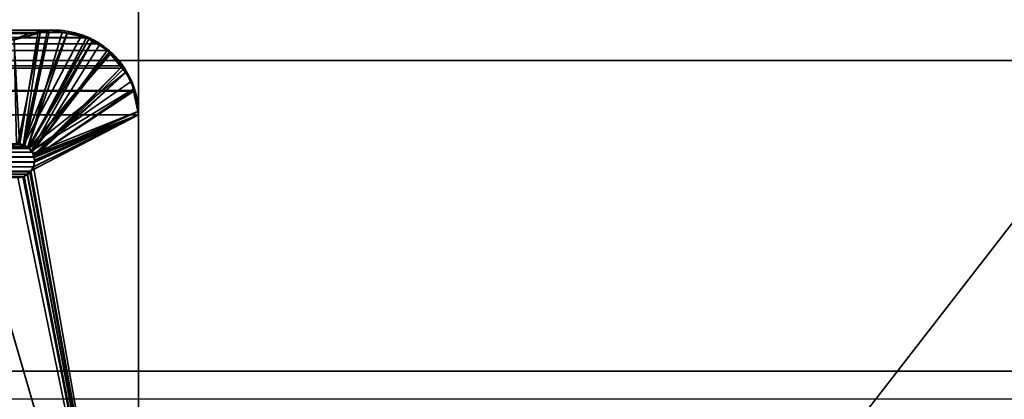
# Model space of a CAD drawing. Header units: millimetres. Extents: x -625 to 3725, y -115 to 86.
# Tile 136 of 256: x 407.95 to 416.66, y 8.25 to 11.61. Entities that reach past the tile are written whole.
import ezdxf

# ---------------------------------------------------------------- set-up
doc = ezdxf.new("R2010")
doc.units = ezdxf.units.MM
doc.layers.add('151', color=7, linetype='Continuous', true_color=0xffffff)

# ---------------------------------------------------------------- blocks, each defined once
blk = doc.blocks.new('UG_SURFACE_001')
at = {"layer": '151', "color": 252, "linetype": 'Continuous', "lineweight": 35}
for points in [[(625, -14, 2237), (625, 86, 2237), (-625, 86, 2237), (-625, -14, 2237)], [(-475, -14, 2086.9999), (-475, 86, 2086.9999), (475, 86, 2086.9999), (475, -14, 2086.9999)]]:
    blk.add_3dface(points, dxfattribs=at)
blk = doc.blocks.new('UG_SURFACE_019')
at = {"layer": '151', "color": 46, "linetype": 'Continuous', "lineweight": 35}
for points in [[(-408.2112, 11.5176, 2018.2111), (-408.3244, 11.4957, 2018.3244), (408.3244, 11.4957, 2018.3244)], [(-408.2112, 11.5176, 2018.2111), (408.3244, 11.4957, 2018.3244), (408.2112, 11.5176, 2018.2111)], [(408.2112, 11.5176, 2018.2111), (-408.1089, 11.4895, 2018.1088), (-408.2112, 11.5176, 2018.2111)], [(408.2112, 11.5176, 2018.2111), (408.1089, 11.4895, 2018.1088), (-408.1089, 11.4895, 2018.1088)], [(407.9922, 10.4923, 2017.9923), (407.9501, 10.5088, 2017.9501), (408.1089, 11.4895, 2018.1088), (408.2112, 11.5176, 2018.2111)], [(408.2112, 11.5176, 2018.2111), (408.3244, 11.4957, 2018.3244), (408.0198, 10.4814, 2018.0197), (407.9922, 10.4923, 2017.9923)], [(-408.5645, 11.4492, 2018.5645), (-408.6605, 11.3959, 2018.6605), (408.6605, 11.3959, 2018.6605)], [(408.5645, 11.4492, 2018.5645), (408.5384, 11.4542, 2018.5385), (-408.5384, 11.4542, 2018.5385), (-408.5645, 11.4492, 2018.5645)], [(-408.5645, 11.4492, 2018.5645), (408.6605, 11.3959, 2018.6605), (408.5645, 11.4492, 2018.5645)], [(408.3244, 11.4957, 2018.3244), (-408.3244, 11.4957, 2018.3244), (-408.5384, 11.4542, 2018.5385), (408.5384, 11.4542, 2018.5385)], [(407.8995, 11.4321, 2017.8995), (-407.8995, 11.4321, 2017.8995), (-408.1089, 11.4895, 2018.1088), (408.1089, 11.4895, 2018.1088)], [(407.9501, 10.5088, 2017.9501), (407.9457, 10.5105, 2017.9458), (407.8995, 11.4321, 2017.8995), (408.1089, 11.4895, 2018.1088)], [(408.0293, 10.4707, 2018.0292), (408.0198, 10.4814, 2018.0197), (408.3244, 11.4957, 2018.3244), (408.5384, 11.4542, 2018.5385)], [(408.5384, 11.4542, 2018.5385), (408.5645, 11.4492, 2018.5645), (408.0293, 10.4707, 2018.0292)], [(408.5645, 11.4492, 2018.5645), (408.6605, 11.3959, 2018.6605), (408.0584, 10.4378, 2018.0585), (408.0293, 10.4707, 2018.0292)], [(408.8611, 11.2028, 2018.8611), (408.7221, 11.3366, 2018.7221), (-408.7221, 11.3366, 2018.7221), (-408.8611, 11.2028, 2018.8611)], [(-408.7221, 11.3366, 2018.7221), (408.7221, 11.3366, 2018.7221), (408.6605, 11.3959, 2018.6605)], [(-408.6605, 11.3959, 2018.6605), (-408.7221, 11.3366, 2018.7221), (408.6605, 11.3959, 2018.6605)], [(408.6605, 11.3959, 2018.6605), (408.7221, 11.3366, 2018.7221), (408.0595, 10.4365, 2018.0595), (408.0584, 10.4378, 2018.0585)], [(408.0749, 10.3964, 2018.075), (408.0595, 10.4365, 2018.0595), (408.7221, 11.3366, 2018.7221), (408.8611, 11.2028, 2018.8611)], [(408.8716, 11.1812, 2018.8715), (-408.8716, 11.1812, 2018.8715), (-408.967, 10.9843, 2018.9672), (408.967, 10.9843, 2018.9672)], [(-408.8611, 11.2028, 2018.8611), (-408.8716, 11.1812, 2018.8715), (408.8716, 11.1812, 2018.8715)], [(-408.8611, 11.2028, 2018.8611), (408.8716, 11.1812, 2018.8715), (408.8611, 11.2028, 2018.8611)], [(408.8611, 11.2028, 2018.8611), (408.8716, 11.1812, 2018.8715), (408.0749, 10.3964, 2018.075)], [(408.8716, 11.1812, 2018.8715), (408.967, 10.9843, 2018.9672), (408.076, 10.3934, 2018.0759), (408.0749, 10.3964, 2018.075)], [(-409, 10.7678, 2019.0001), (409, 10.7678, 2019.0001), (408.9698, 10.9788, 2018.9698)], [(-408.9698, 10.9788, 2018.9698), (-409, 10.7678, 2019.0001), (408.9698, 10.9788, 2018.9698)], [(408.967, 10.9843, 2018.9672), (408.9698, 10.9788, 2018.9698), (409, 10.7678, 2019.0001), (408.076, 10.3934, 2018.0759)], [(-409, 10.7678, 2019.0001), (-409, 5, 2019.0001), (409, 5, 2019.0001), (409, 10.7678, 2019.0001)], [(408.0697, 10.3094, 2018.0697), (408.0789, 10.3503, 2018.0788), (409, 10.7678, 2019.0001), (409, 5, 2019.0001)], [(408.0787, 10.3521, 2018.0788), (408.076, 10.3934, 2018.0759), (409, 10.7678, 2019.0001)], [(409, 10.7678, 2019.0001), (408.0789, 10.3503, 2018.0788), (408.0787, 10.3521, 2018.0788)], [(408.0584, 10.4378, 2018.0585), (-408.0584, 10.4378, 2018.0585), (-408.0293, 10.4707, 2018.0292), (408.0293, 10.4707, 2018.0292)], [(408.0293, 10.4707, 2018.0292), (-408.0293, 10.4707, 2018.0292), (-408.0198, 10.4814, 2018.0197)], [(-408.0198, 10.4814, 2018.0197), (-407.9922, 10.4923, 2017.9923), (407.9922, 10.4923, 2017.9923), (408.0198, 10.4814, 2018.0197)], [(408.0198, 10.4814, 2018.0197), (408.0293, 10.4707, 2018.0292), (-408.0198, 10.4814, 2018.0197)], [(407.9922, 10.4923, 2017.9923), (-407.9922, 10.4923, 2017.9923), (-407.9501, 10.5088, 2017.9501), (407.9501, 10.5088, 2017.9501)], [(407.9457, 10.5105, 2017.9458), (407.9501, 10.5088, 2017.9501), (-407.9501, 10.5088, 2017.9501)], [(408.0787, 10.3521, 2018.0788), (-408.0787, 10.3521, 2018.0788), (-408.076, 10.3934, 2018.0759)], [(-408.076, 10.3934, 2018.0759), (-408.0749, 10.3964, 2018.075), (408.0749, 10.3964, 2018.075), (408.076, 10.3934, 2018.0759)], [(408.076, 10.3934, 2018.0759), (408.0787, 10.3521, 2018.0788), (-408.076, 10.3934, 2018.0759)], [(408.0749, 10.3964, 2018.075), (-408.0749, 10.3964, 2018.075), (-408.0595, 10.4365, 2018.0595)], [(408.0595, 10.4365, 2018.0595), (408.0749, 10.3964, 2018.075), (-408.0595, 10.4365, 2018.0595)], [(-408.0789, 10.3503, 2018.0788), (-408.0787, 10.3521, 2018.0788), (408.0697, 10.3094, 2018.0697)], [(408.0697, 10.3094, 2018.0697), (-408.0697, 10.3094, 2018.0697), (-408.0789, 10.3503, 2018.0788)], [(-408.0787, 10.3521, 2018.0788), (408.0787, 10.3521, 2018.0788), (408.0789, 10.3503, 2018.0788)], [(408.0789, 10.3503, 2018.0788), (408.0697, 10.3094, 2018.0697), (-408.0787, 10.3521, 2018.0788)], [(408.0464, 10.2708, 2018.0464), (-408.0464, 10.2708, 2018.0464), (-408.0693, 10.3087, 2018.0693), (408.0693, 10.3087, 2018.0693)], [(408.0464, 10.2708, 2018.0464), (408.0693, 10.3087, 2018.0693), (409, 5, 2019.0001)], [(408.0693, 10.3087, 2018.0693), (408.0697, 10.3094, 2018.0697), (409, 5, 2019.0001)], [(-408.042, 10.2636, 2018.0421), (-408.0464, 10.2708, 2018.0464), (408.0464, 10.2708, 2018.0464)], [(-408.042, 10.2636, 2018.0421), (408.0464, 10.2708, 2018.0464), (408.042, 10.2636, 2018.0421)], [(408.042, 10.2636, 2018.0421), (408.0132, 10.2433, 2018.0132), (-408.0132, 10.2433, 2018.0132), (-408.042, 10.2636, 2018.0421)], [(-407.9855, 10.2238, 2017.9856), (-408.0132, 10.2433, 2018.0132), (408.0132, 10.2433, 2018.0132)], [(-407.9855, 10.2238, 2017.9856), (408.0132, 10.2433, 2018.0132), (407.9855, 10.2238, 2017.9856)], [(407.9855, 10.2238, 2017.9856), (407.9743, 10.2216, 2017.9744), (-407.9743, 10.2216, 2017.9744), (-407.9855, 10.2238, 2017.9856)], [(407.9303, 10.2132, 2017.9303), (-407.9303, 10.2132, 2017.9303), (-407.9743, 10.2216, 2017.9744), (407.9743, 10.2216, 2017.9744)], [(409, 5, 2019.0001), (407.6745, 9.5488, 2017.6744), (407.8024, 10.2132, 2017.8025), (407.9303, 10.2132, 2017.9303)], [(409, 5, 2019.0001), (407.9303, 10.2132, 2017.9303), (407.9743, 10.2216, 2017.9744)], [(407.9743, 10.2216, 2017.9744), (407.9855, 10.2238, 2017.9856), (409, 5, 2019.0001)], [(409, 5, 2019.0001), (407.9855, 10.2238, 2017.9856), (408.0132, 10.2433, 2018.0132)], [(408.0132, 10.2433, 2018.0132), (408.042, 10.2636, 2018.0421), (409, 5, 2019.0001)], [(409, 5, 2019.0001), (408.042, 10.2636, 2018.0421), (408.0464, 10.2708, 2018.0464)], [(407.6745, 9.5488, 2017.6744), (409, 5, 2019.0001), (407.2881, 7.2761, 2017.288), (407.2855, 7.287, 2017.2856)]]:
    blk.add_3dface(points, dxfattribs=at)
blk = doc.blocks.new('UG_SURFACE_020')
at = {"layer": '151', "color": 46, "linetype": 'Continuous', "lineweight": 35}
for points in [[(407.9302, 10.5096, -3), (407.9205, 10.511, -3), (407.8995, 11.4321, -3), (408.1291, 11.4979, -3)], [(408.1291, 11.4979, -3), (407.8995, 11.4321, -3), (407.8995, 11.4321, 2017.8995)], [(407.8995, 11.4321, 2017.8995), (408.128, 11.4948, 2018.1279), (408.1291, 11.4979, -3)], [(407.9793, 10.503, -3), (407.9302, 10.5096, -3), (408.1291, 11.4979, -3), (408.1941, 11.5165, -3)], [(407.9793, 10.4973, 2017.9794), (408.2112, 11.5176, 2018.2111), (408.128, 11.4948, 2018.1279)], [(407.9793, 10.4973, 2017.9794), (408.0198, 10.4814, 2018.0197), (408.3683, 11.4872, 2018.3682), (408.2112, 11.5176, 2018.2111)], [(408.1941, 11.5165, -3), (408.3683, 11.4934, -3), (407.9793, 10.503, -3)], [(408.128, 11.4948, 2018.1279), (408.2112, 11.5176, 2018.2111), (408.1941, 11.5165, -3)], [(408.1941, 11.5165, -3), (408.1291, 11.4979, -3), (408.128, 11.4948, 2018.1279)], [(408.2112, 11.5176, 2018.2111), (408.3683, 11.4934, -3), (408.1941, 11.5165, -3)], [(408.2112, 11.5176, 2018.2111), (408.3683, 11.4872, 2018.3682), (408.3683, 11.4934, -3)], [(408.128, 11.4948, 2018.1279), (407.8995, 11.4321, 2017.8995), (407.9457, 10.5105, 2017.9458), (407.9793, 10.4973, 2017.9794)], [(407.9803, 10.5024, -3), (407.9793, 10.503, -3), (408.3683, 11.4934, -3), (408.4979, 11.4762, -3)], [(408.022, 10.4776, -3), (407.9803, 10.5024, -3), (408.4979, 11.4762, -3), (408.5904, 11.4203, -3)], [(408.5645, 11.4492, 2018.5645), (408.3683, 11.4872, 2018.3682), (408.0198, 10.4814, 2018.0197), (408.0225, 10.4783, 2018.0225)], [(408.0304, 10.4727, -3), (408.022, 10.4776, -3), (408.5904, 11.4203, -3), (408.7442, 11.3275, -3)], [(408.5974, 11.4309, 2018.5974), (408.5645, 11.4492, 2018.5645), (408.0225, 10.4783, 2018.0225), (408.0502, 10.447, 2018.0502)], [(408.6605, 11.3959, 2018.6605), (408.5974, 11.4309, 2018.5974), (408.0502, 10.447, 2018.0502), (408.0595, 10.4365, 2018.0595)], [(408.4979, 11.4762, -3), (408.3683, 11.4934, -3), (408.3683, 11.4872, 2018.3682)], [(408.3683, 11.4872, 2018.3682), (408.5645, 11.4492, 2018.5645), (408.4979, 11.4762, -3)], [(408.5904, 11.4203, -3), (408.4979, 11.4762, -3), (408.5645, 11.4492, 2018.5645)], [(408.5645, 11.4492, 2018.5645), (408.5974, 11.4309, 2018.5974), (408.5904, 11.4203, -3)], [(408.7442, 11.3275, -3), (408.5904, 11.4203, -3), (408.5974, 11.4309, 2018.5974)], [(408.5974, 11.4309, 2018.5974), (408.6605, 11.3959, 2018.6605), (408.7442, 11.3275, -3)], [(408.7442, 11.3275, -3), (408.7602, 11.3178, -3), (408.0304, 10.4727, -3)], [(408.0595, 10.4365, 2018.0595), (408.7404, 11.319, 2018.7404), (408.6605, 11.3959, 2018.6605)], [(408.6605, 11.3959, 2018.6605), (408.7404, 11.319, 2018.7404), (408.7442, 11.3275, -3)], [(408.7602, 11.3178, -3), (408.7442, 11.3275, -3), (408.7404, 11.319, 2018.7404)], [(408.0304, 10.4727, -3), (408.7602, 11.3178, -3), (408.8844, 11.1426, -3)], [(408.8611, 11.2028, 2018.8611), (408.7404, 11.319, 2018.7404), (408.0595, 10.4365, 2018.0595), (408.069, 10.4119, 2018.069)], [(408.8844, 11.1426, -3), (408.7602, 11.3178, -3), (408.7404, 11.319, 2018.7404)], [(408.7404, 11.319, 2018.7404), (408.8611, 11.2028, 2018.8611), (408.8844, 11.1426, -3)], [(408.069, 10.4119, 2018.069), (408.8894, 11.1446, 2018.8894), (408.8611, 11.2028, 2018.8611)], [(408.8611, 11.2028, 2018.8611), (408.8894, 11.1446, 2018.8894), (408.8844, 11.1426, -3)], [(408.8844, 11.1426, -3), (408.9375, 11.0678, -3), (408.049, 10.4474, -3), (408.0304, 10.4727, -3)], [(408.049, 10.4474, -3), (408.9375, 11.0678, -3), (408.9524, 10.996, -3)], [(408.069, 10.4119, 2018.069), (408.076, 10.3934, 2018.0759), (408.8894, 11.1446, 2018.8894)], [(408.076, 10.3934, 2018.0759), (408.9614, 10.9961, 2018.9614), (408.8894, 11.1446, 2018.8894)], [(408.9375, 11.0678, -3), (408.8844, 11.1426, -3), (408.8894, 11.1446, 2018.8894)], [(408.8894, 11.1446, 2018.8894), (408.9614, 10.9961, 2018.9614), (408.9375, 11.0678, -3)], [(408.9614, 10.9961, 2018.9614), (408.9524, 10.996, -3), (408.9375, 11.0678, -3)], [(408.9524, 10.996, -3), (408.9935, 10.799, -3), (408.0656, 10.4249, -3), (408.049, 10.4474, -3)], [(408.076, 10.3934, 2018.0759), (408.9955, 10.7991, 2018.9955), (408.9698, 10.9788, 2018.9698), (408.9614, 10.9961, 2018.9614)], [(408.9935, 10.799, -3), (408.9524, 10.996, -3), (408.9614, 10.9961, 2018.9614)], [(408.9614, 10.9961, 2018.9614), (408.9698, 10.9788, 2018.9698), (408.9935, 10.799, -3)], [(408.9698, 10.9788, 2018.9698), (408.9955, 10.7991, 2018.9955), (408.9935, 10.799, -3)], [(409, 10.7678, -3), (409, 5, -3), (408.0374, 10.2586, -3), (408.0459, 10.2719, -3)], [(408.0459, 10.2719, -3), (408.0694, 10.3086, -3), (409, 10.7678, -3)], [(408.0685, 10.4125, -3), (408.0656, 10.4249, -3), (408.9935, 10.799, -3), (409, 10.7678, -3)], [(408.0737, 10.3904, -3), (408.0685, 10.4125, -3), (409, 10.7678, -3)], [(409, 10.7678, -3), (408.0694, 10.3086, -3), (408.0695, 10.3092, -3)], [(408.0695, 10.3092, -3), (408.0768, 10.3523, -3), (409, 10.7678, -3)], [(409, 5, 2019.0001), (409, 10.7678, 2019.0001), (408.0789, 10.3503, 2018.0788), (408.0697, 10.3094, 2018.0697)], [(409, 10.7678, -3), (408.0793, 10.3671, -3), (408.0737, 10.3904, -3)], [(409, 10.7678, 2019.0001), (408.9955, 10.7991, 2018.9955), (408.076, 10.3934, 2018.0759), (408.0762, 10.3911, 2018.0762)], [(408.0762, 10.3911, 2018.0762), (408.0788, 10.3519, 2018.0788), (409, 10.7678, 2019.0001)], [(408.0768, 10.3523, -3), (408.0793, 10.3671, -3), (409, 10.7678, -3)], [(408.0788, 10.3519, 2018.0788), (408.0789, 10.3503, 2018.0788), (409, 10.7678, 2019.0001)], [(409, 10.7678, -3), (408.9935, 10.799, -3), (408.9955, 10.7991, 2018.9955)], [(408.9955, 10.7991, 2018.9955), (409, 10.7678, 2019.0001), (409, 10.7678, -3)], [(409, 10.7678, 2019.0001), (409, 5, 2019.0001), (409, 5, -3), (409, 10.7678, -3)], [(407.9308, 10.5077, 2017.9307), (407.9302, 10.5096, -3), (407.9793, 10.503, -3)], [(407.9793, 10.503, -3), (407.9457, 10.5105, 2017.9458), (407.9308, 10.5077, 2017.9307)], [(407.9793, 10.503, -3), (407.9793, 10.4973, 2017.9794), (407.9457, 10.5105, 2017.9458)], [(407.9793, 10.503, -3), (407.9803, 10.5024, -3), (407.9793, 10.4973, 2017.9794)], [(407.9793, 10.4973, 2017.9794), (407.9803, 10.5024, -3), (408.022, 10.4776, -3)], [(408.022, 10.4776, -3), (408.0198, 10.4814, 2018.0197), (407.9793, 10.4973, 2017.9794)], [(408.022, 10.4776, -3), (408.0225, 10.4783, 2018.0225), (408.0198, 10.4814, 2018.0197)], [(408.0225, 10.4783, 2018.0225), (408.022, 10.4776, -3), (408.0304, 10.4727, -3)], [(408.049, 10.4474, -3), (408.0502, 10.447, 2018.0502), (408.0225, 10.4783, 2018.0225)], [(408.0225, 10.4783, 2018.0225), (408.0304, 10.4727, -3), (408.049, 10.4474, -3)], [(408.0502, 10.447, 2018.0502), (408.049, 10.4474, -3), (408.0656, 10.4249, -3)], [(408.0656, 10.4249, -3), (408.0595, 10.4365, 2018.0595), (408.0502, 10.447, 2018.0502)], [(408.0656, 10.4249, -3), (408.069, 10.4119, 2018.069), (408.0595, 10.4365, 2018.0595)], [(408.0656, 10.4249, -3), (408.0685, 10.4125, -3), (408.069, 10.4119, 2018.069)], [(408.069, 10.4119, 2018.069), (408.0685, 10.4125, -3), (408.0737, 10.3904, -3)], [(408.0737, 10.3904, -3), (408.076, 10.3934, 2018.0759), (408.069, 10.4119, 2018.069)], [(408.0737, 10.3904, -3), (408.0762, 10.3911, 2018.0762), (408.076, 10.3934, 2018.0759)], [(408.0762, 10.3911, 2018.0762), (408.0737, 10.3904, -3), (408.0793, 10.3671, -3)], [(408.0793, 10.3671, -3), (408.0788, 10.3519, 2018.0788), (408.0762, 10.3911, 2018.0762)], [(408.0793, 10.3671, -3), (408.0768, 10.3523, -3), (408.0788, 10.3519, 2018.0788)], [(408.0694, 10.3086, -3), (408.0459, 10.2719, -3), (408.047, 10.2717, 2018.0469)], [(408.0696, 10.3092, 2018.0695), (408.047, 10.2717, 2018.0469), (409, 5, 2019.0001)], [(408.0695, 10.3092, -3), (408.0694, 10.3086, -3), (408.047, 10.2717, 2018.0469)], [(408.047, 10.2717, 2018.0469), (408.0696, 10.3092, 2018.0695), (408.0695, 10.3092, -3)], [(408.0768, 10.3523, -3), (408.0695, 10.3092, -3), (408.0696, 10.3092, 2018.0695)], [(408.0696, 10.3092, 2018.0695), (408.0697, 10.3094, 2018.0697), (408.0768, 10.3523, -3)], [(409, 5, 2019.0001), (408.0697, 10.3094, 2018.0697), (408.0696, 10.3092, 2018.0695)], [(408.0768, 10.3523, -3), (408.0697, 10.3094, 2018.0697), (408.0789, 10.3503, 2018.0788)], [(408.0789, 10.3503, 2018.0788), (408.0788, 10.3519, 2018.0788), (408.0768, 10.3523, -3)], [(409, 5, -3), (407.6745, 9.5488, -3), (407.8024, 10.2132, -3), (407.9303, 10.2132, -3)], [(407.9303, 10.2132, 2017.9303), (407.8024, 10.2132, 2017.8025), (407.6745, 9.5488, 2017.6744), (409, 5, 2019.0001)], [(409, 5, -3), (407.9303, 10.2132, -3), (407.9776, 10.2228, -3)], [(407.9776, 10.2228, -3), (407.9303, 10.2132, -3), (407.9303, 10.2132, 2017.9303)], [(407.9303, 10.2132, 2017.9303), (407.9778, 10.2223, 2017.9777), (407.9776, 10.2228, -3)], [(407.9778, 10.2223, 2017.9777), (407.9303, 10.2132, 2017.9303), (409, 5, 2019.0001)], [(407.9776, 10.2228, -3), (407.9885, 10.225, -3), (409, 5, -3)], [(407.9885, 10.225, -3), (407.9776, 10.2228, -3), (407.9778, 10.2223, 2017.9777)], [(407.9778, 10.2223, 2017.9777), (407.9855, 10.2238, 2017.9856), (407.9885, 10.225, -3)], [(409, 5, 2019.0001), (407.9855, 10.2238, 2017.9856), (407.9778, 10.2223, 2017.9777)], [(408.0178, 10.2465, 2018.0178), (407.9855, 10.2238, 2017.9856), (409, 5, 2019.0001)], [(407.9855, 10.2238, 2017.9856), (408.0178, 10.2465, 2018.0178), (408.0175, 10.2449, -3)], [(408.0175, 10.2449, -3), (407.9885, 10.225, -3), (407.9855, 10.2238, 2017.9856)], [(409, 5, -3), (407.9885, 10.225, -3), (408.0175, 10.2449, -3)], [(408.0175, 10.2449, -3), (408.0374, 10.2586, -3), (409, 5, -3)], [(408.0374, 10.2586, -3), (408.0175, 10.2449, -3), (408.0178, 10.2465, 2018.0178)], [(409, 5, 2019.0001), (408.042, 10.2636, 2018.0421), (408.0178, 10.2465, 2018.0178)], [(408.0178, 10.2465, 2018.0178), (408.042, 10.2636, 2018.0421), (408.0374, 10.2586, -3)], [(408.0459, 10.2719, -3), (408.0374, 10.2586, -3), (408.042, 10.2636, 2018.0421)], [(408.042, 10.2636, 2018.0421), (408.047, 10.2717, 2018.0469), (408.0459, 10.2719, -3)], [(408.047, 10.2717, 2018.0469), (408.042, 10.2636, 2018.0421), (409, 5, 2019.0001)], [(407.6745, 9.5488, -3), (409, 5, -3), (407.2845, 7.3023, -3), (407.2666, 7.348, -3)], [(409, 5, 2019.0001), (407.6745, 9.5488, 2017.6744), (407.2834, 7.3076, 2017.2834), (407.2856, 7.2712, 2017.2856)]]:
    blk.add_3dface(points, dxfattribs=at)
blk = doc.blocks.new('UG_SURFACE_028')
at = {"layer": '151', "color": 14, "linetype": 'Continuous', "lineweight": 35}
for points in [[(456.8, 11.25, 2066.8001), (455.5, 11.25, 2065.5), (-455.5, 11.25, 2065.5), (-456.8, 11.25, 2066.8001)], [(456.8, -17.75, 2066.8001), (456.8, 11.25, 2066.8001), (-456.8, 11.25, 2066.8001), (-456.8, -17.75, 2066.8001)], [(455.5, 11.25, 2065.5), (452.75, 8.5, 2062.7501), (-452.75, 8.5, 2062.7501), (-455.5, 11.25, 2065.5)], [(452.75, 8.5, 2062.7501), (452.75, -29.75, 2062.7501), (-452.75, -29.75, 2062.7501), (-452.75, 8.5, 2062.7501)]]:
    blk.add_3dface(points, dxfattribs=at)
blk = doc.blocks.new('UG_SURFACE_038')
at = {"layer": '151', "color": 31, "linetype": 'Continuous', "lineweight": 35}
for points in [[(461.25, -17.75, 2071.25), (461.25, 67.25, 2071.25), (-461.25, 67.25, 2071.25), (-461.25, -17.75, 2071.25)], [(461.25, 67.25, 2071.25), (413, 5, 2023), (409, 5, 2019.0001), (409, 13, 2019.0001)], [(413.25, 3.25, 2023.2501), (413, 3.25, 2023), (413, 5, 2023), (461.25, 67.25, 2071.25)], [(452.25, 13.25, 2062.2499), (413.25, 3.25, 2023.2501), (461.25, 67.25, 2071.25)], [(456.75, 13.25, 2066.75), (456.75, -17.75, 2066.75), (-456.75, -17.75, 2066.75), (-456.75, 13.25, 2066.75)], [(452.25, -27.75, 2062.2499), (452.25, 13.25, 2062.2499), (-452.25, 13.25, 2062.2499), (-452.25, -27.75, 2062.2499)], [(413.496, -29.2947, 2023.4959), (413.25, -27.75, 2023.2501), (413.25, 3.25, 2023.2501), (452.25, 13.25, 2062.2499)], [(452.25, 13.25, 2062.2499), (414.2129, -30.6806, 2024.2128), (413.4974, -29.3034, 2023.4973), (413.496, -29.2947, 2023.4959)], [(415.351, -31.703, 2025.351), (414.2465, -30.7454, 2024.2465), (414.2129, -30.6806, 2024.2128), (452.25, 13.25, 2062.2499)], [(416.7235, -32.3601, 2026.7234), (415.8523, -32.1376, 2025.8524), (415.351, -31.703, 2025.351), (452.25, 13.25, 2062.2499)], [(409, 13, 2019.0001), (409, 5, 2019.0001), (-409, 5, 2019.0001), (-409, 13, 2019.0001)]]:
    blk.add_3dface(points, dxfattribs=at)
blk = doc.blocks.new('UG_SURFACE_042')
at = {"layer": '151', "color": 31, "linetype": 'Continuous', "lineweight": 35}
for points in [[(409, 13, 2019.0001), (409, 5, 2019.0001), (413, 5, 2023), (461.25, 67.25, 2071.25)], [(461.25, 67.25, 2071.25), (413, 5, 2023), (413, 3.25, 2023), (413.25, 3.25, 2023.2501)], [(461.25, 67.25, 2071.25), (413.25, 3.25, 2023.2501), (452.25, 13.25, 2062.2499)], [(413, 5, -3), (409, 5, -3), (409, 13, -3), (452.25, 13.25, -3)], [(452.25, 13.25, -3), (413.25, 3.25, -3), (413, 3.25, -3), (413, 5, -3)], [(413.25, -27.75, -3), (413.25, 3.25, -3), (452.25, 13.25, -3), (452.25, -27.75, -3)], [(452.2022, -28.0502, 2062.2022), (452.25, -27.75, 2062.2499), (452.25, 13.25, 2062.2499), (413.25, 3.25, 2023.2501)], [(409, 13, -3), (409, 5, -3), (409, 5, 2019.0001), (409, 13, 2019.0001)]]:
    blk.add_3dface(points, dxfattribs=at)

msp = doc.modelspace()

# ---------------------------------------------------------------- linework, layer by layer
at = {"layer": '151', "color": 251, "linetype": 'Continuous', "lineweight": -3, "true_color": 0x636466}
for p, q in [((409, 13, 2019), (409, 5, 2019)), ((409, 13, -3), (409, 5, -3)), ((409, 13, 2019), (409, 5, 2019)), ((456.8, 11.25, 2066.8), (-456.8, 11.25, 2066.8)), ((455.5, 11.25, 2065.5), (-455.5, 11.25, 2065.5)), ((409, 10.7678, 2019), (-409, 10.7678, 2019)), ((409, 10.7678, -3), (409, 5, -3)), ((409, 10.7678, 2019), (409, 5, 2019)), ((409, 5, 2019), (409, 10.7678, 2019)), ((409, 10.7678, -3), (409, 10.7678, 2019)), ((452.75, 8.5, 2062.75), (-452.75, 8.5, 2062.75)), ((452.75, 8.25, 2062.75), (-452.75, 8.25, 2062.75)), ((452.5, 8.25, 2062.5), (-452.5, 8.25, 2062.5))]:
    msp.add_line(p, q, dxfattribs=at)
at = {"layer": '151', "color": 251, "linetype": 'Continuous', "lineweight": -3, "true_color": 0x636466, "extrusion": (0, 0, -1)}
msp.add_arc((-408.2493, 10.7678, 3), 0.7507, 62.23472, 180, dxfattribs=at)
at = {"layer": '151', "color": 251, "linetype": 'Continuous', "lineweight": -3, "true_color": 0x636466}
msp.add_arc((407.9303, 10.3622, -3), 0.1491, 270, 116.72458, dxfattribs=at)
msp.add_rational_spline([(409, 10.7678, 2019), (409, 11.1915, 2019), (408.7294, 11.5633, 2018.7294), (408.2745, 11.6295, 2018.2745), (407.8995, 11.4321, 2017.8995)], [1, 0.758396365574, 0.677861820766, 0.758396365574, 1], degree=4, dxfattribs=at)
msp.add_rational_spline([(409, 10.7678, 2019), (409, 11.1915, 2019), (408.7294, 11.5633, 2018.7294), (408.2745, 11.6295, 2018.2745), (407.8995, 11.4321, 2017.8995)], [1, 0.758396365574, 0.677861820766, 0.758396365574, 1], degree=4, dxfattribs=at)
msp.add_rational_spline([(407.8633, 10.4954, 2017.8633), (407.9009, 10.5143, 2017.9009), (407.9519, 10.5218, 2017.9519), (407.9991, 10.501, 2017.9991), (408.0616, 10.4444, 2018.0616), (408.087, 10.3994, 2018.087), (408.0845, 10.3479, 2018.0845), (408.0542, 10.2692, 2018.0542), (408.0214, 10.2294, 2018.0214), (407.9725, 10.2132, 2017.9725), (407.9303, 10.2132, 2017.9303)], [1, 1, 0.979485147, 1, 1, 0.979485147, 1, 1, 0.979485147, 1, 1], degree=4, knots=[0, 0, 0, 0, 0, 0.333333, 0.333333, 0.333333, 0.666667, 0.666667, 0.666667, 1, 1, 1, 1, 1], dxfattribs=at)
msp.add_rational_spline([(407.8633, 10.4954, 2017.8633), (407.9009, 10.5143, 2017.9009), (407.9519, 10.5218, 2017.9519), (407.9991, 10.501, 2017.9991), (408.0616, 10.4444, 2018.0616), (408.087, 10.3994, 2018.087), (408.0845, 10.3479, 2018.0845), (408.0542, 10.2692, 2018.0542), (408.0214, 10.2294, 2018.0214), (407.9725, 10.2132, 2017.9725), (407.9303, 10.2132, 2017.9303)], [1, 1, 0.979485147, 1, 1, 0.979485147, 1, 1, 0.979485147, 1, 1], degree=4, knots=[0, 0, 0, 0, 0, 0.333333, 0.333333, 0.333333, 0.666667, 0.666667, 0.666667, 1, 1, 1, 1, 1], dxfattribs=at)

# ---------------------------------------------------------------- block references
for name in ['UG_SURFACE_001', 'UG_SURFACE_038', 'UG_SURFACE_042', 'UG_SURFACE_019', 'UG_SURFACE_020', 'UG_SURFACE_028']:
    msp.add_blockref(name, (0, 0), dxfattribs=at)

doc.saveas('drawing.dxf')
